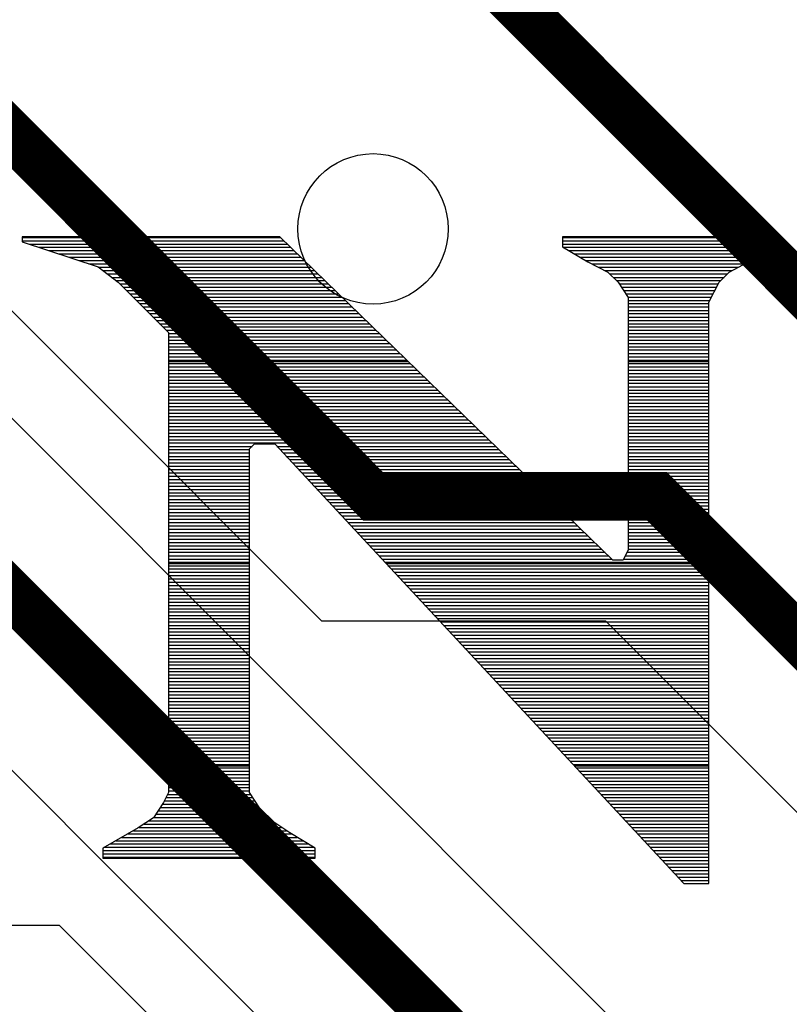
# Model space of a CAD drawing. Extents: x -394 to 5394, y -1015 to 7151.
# Tile 47 of 80: x 676 to 768, y 5440 to 5558. Entities that reach past the tile are written whole.
import ezdxf

# ---------------------------------------------------------------- set-up
doc = ezdxf.new("R2010")
doc.units = 0
for name, color, linetype in [('BG_SILKSCREEN_TOP', 3, 'CONTINUOUS'), ('ET_TOP', 132, 'CONTINUOUS'), ('VC_TOP', 132, 'CONTINUOUS')]:
    doc.layers.add(name, color=color, linetype=linetype)

msp = doc.modelspace()

# ---------------------------------------------------------------- linework, layer by layer
at = {"layer": 'BG_SILKSCREEN_TOP'}
for points in [[(676.0057, 5532.051), (676.0057, 5531.463)], [(676.0057, 5532.051), (676.0057, 5531.463)], [(676.0057, 5532.051), (676.0057, 5531.463)], [(706.8337, 5532.051), (676.0057, 5532.051)], [(706.8337, 5532.051), (676.0057, 5532.051)], [(706.8337, 5532.051), (676.0057, 5532.051)], [(676.0057, 5531.967), (706.9387, 5531.967)], [(676.0057, 5531.568), (707.3377, 5531.568)], [(676.0057, 5531.463), (685.0777, 5528.439)], [(676.0057, 5531.463), (685.0777, 5528.439)], [(676.0057, 5531.463), (685.0777, 5528.439)], [(746.7337, 5493.369), (706.8337, 5532.051)], [(746.7337, 5493.369), (706.8337, 5532.051)], [(746.7337, 5493.369), (706.8337, 5532.051)], [(766.0957, 5532.051), (740.6857, 5532.051)], [(740.6857, 5532.051), (740.6857, 5530.854)], [(766.0957, 5532.051), (740.6857, 5532.051)], [(740.6857, 5532.051), (740.6857, 5530.854)], [(740.6857, 5532.051), (740.6857, 5530.854)], [(766.0957, 5532.051), (740.6857, 5532.051)], [(740.6857, 5531.967), (766.0957, 5531.967)], [(740.6857, 5531.568), (766.0957, 5531.568)], [(766.0957, 5530.854), (766.0957, 5532.051)], [(766.0957, 5530.854), (766.0957, 5532.051)], [(766.0957, 5530.854), (766.0957, 5532.051)], [(676.8457, 5531.169), (707.7577, 5531.169)], [(678.0427, 5530.791), (708.1567, 5530.791)], [(679.2187, 5530.392), (708.5767, 5530.392)], [(740.6857, 5531.169), (766.0957, 5531.169)], [(740.6857, 5530.854), (743.7097, 5529.048)], [(740.6857, 5530.854), (743.7097, 5529.048)], [(740.6857, 5530.854), (743.7097, 5529.048)], [(740.8327, 5530.791), (765.9697, 5530.791)], [(741.4837, 5530.392), (765.2557, 5530.392)], [(761.8537, 5528.439), (766.0957, 5530.854)], [(761.8537, 5528.439), (766.0957, 5530.854)], [(761.8537, 5528.439), (766.0957, 5530.854)], [(680.4157, 5529.993), (708.9757, 5529.993)], [(681.6127, 5529.594), (709.3957, 5529.594)], [(682.8097, 5529.195), (709.7947, 5529.195)], [(742.1557, 5529.993), (764.5627, 5529.993)], [(742.8067, 5529.594), (763.8907, 5529.594)], [(743.4787, 5529.195), (763.1767, 5529.195)], [(743.7097, 5529.048), (746.1247, 5527.83)], [(743.7097, 5529.048), (746.1247, 5527.83)], [(743.7097, 5529.048), (746.1247, 5527.83)], [(683.9857, 5528.796), (710.2147, 5528.796)], [(685.0777, 5528.439), (687.4717, 5526.633)], [(685.0777, 5528.439), (687.4717, 5526.633)], [(685.0777, 5528.439), (687.4717, 5526.633)], [(685.1197, 5528.397), (710.6137, 5528.397)], [(685.6447, 5528.019), (711.0337, 5528.019)], [(744.2137, 5528.796), (762.4837, 5528.796)], [(744.9907, 5528.397), (761.7697, 5528.397)], [(745.7887, 5528.019), (760.9927, 5528.019)], [(746.1247, 5527.83), (747.3427, 5526.633)], [(746.1247, 5527.83), (747.3427, 5526.633)], [(746.1247, 5527.83), (747.3427, 5526.633)], [(759.4387, 5526.633), (760.6567, 5527.83)], [(759.4387, 5526.633), (760.6567, 5527.83)], [(759.4387, 5526.633), (760.6567, 5527.83)], [(760.6567, 5527.83), (761.8537, 5528.439)], [(760.6567, 5527.83), (761.8537, 5528.439)], [(760.6567, 5527.83), (761.8537, 5528.439)], [(686.1697, 5527.62), (711.4327, 5527.62)], [(686.6947, 5527.2), (711.8317, 5527.2)], [(687.2197, 5526.822), (712.2307, 5526.822)], [(687.4717, 5526.633), (693.5197, 5520.585)], [(687.4717, 5526.633), (693.5197, 5520.585)], [(687.4717, 5526.633), (693.5197, 5520.585)], [(746.3557, 5527.62), (760.4257, 5527.62)], [(746.7547, 5527.2), (760.0267, 5527.2)], [(747.1537, 5526.822), (759.6277, 5526.822)], [(747.3427, 5526.633), (748.5397, 5524.806)], [(747.3427, 5526.633), (748.5397, 5524.806)], [(747.3427, 5526.633), (748.5397, 5524.806)], [(758.2207, 5524.218), (759.4387, 5526.633)], [(758.2207, 5524.218), (759.4387, 5526.633)], [(758.2207, 5524.218), (759.4387, 5526.633)], [(687.6817, 5526.423), (712.6717, 5526.423)], [(688.1017, 5526.024), (713.0707, 5526.024)], [(688.4797, 5525.625), (713.4697, 5525.625)], [(747.4897, 5526.423), (759.3337, 5526.423)], [(747.7627, 5526.024), (759.1237, 5526.024)], [(748.0147, 5525.625), (758.9347, 5525.625)], [(688.8787, 5525.226), (713.8897, 5525.226)], [(689.2777, 5524.827), (714.2887, 5524.827)], [(689.6767, 5524.428), (714.6877, 5524.428)], [(748.2667, 5525.226), (758.7247, 5525.226)], [(748.5397, 5524.827), (758.5357, 5524.827)], [(748.5397, 5524.806), (748.5397, 5494.587)], [(748.5397, 5524.806), (748.5397, 5494.587)], [(748.5397, 5524.806), (748.5397, 5494.587)], [(748.5397, 5524.428), (758.3467, 5524.428)], [(690.0757, 5524.05), (715.1287, 5524.05)], [(690.4747, 5523.651), (715.5277, 5523.651)], [(690.8737, 5523.231), (715.9267, 5523.231)], [(748.5397, 5524.05), (758.2207, 5524.05)], [(748.5397, 5523.651), (758.2207, 5523.651)], [(748.5397, 5523.231), (758.2207, 5523.231)], [(758.2207, 5454.666), (758.2207, 5524.218)], [(758.2207, 5454.666), (758.2207, 5524.218)], [(758.2207, 5454.666), (758.2207, 5524.218)], [(691.2517, 5522.853), (716.3257, 5522.853)], [(691.6507, 5522.454), (716.7457, 5522.454)], [(692.0497, 5522.055), (717.1447, 5522.055)], [(748.5397, 5522.853), (758.2207, 5522.853)], [(748.5397, 5522.454), (758.2207, 5522.454)], [(748.5397, 5522.055), (758.2207, 5522.055)], [(692.4487, 5521.656), (717.5857, 5521.656)], [(692.8477, 5521.278), (717.9637, 5521.278)], [(693.2467, 5520.879), (718.3837, 5520.879)], [(748.5397, 5521.656), (758.2207, 5521.656)], [(748.5397, 5521.278), (758.2207, 5521.278)], [(748.5397, 5520.879), (758.2207, 5520.879)], [(693.5197, 5520.585), (693.5197, 5465.565)], [(693.5197, 5520.585), (693.5197, 5465.565)], [(693.5197, 5520.585), (693.5197, 5465.565)], [(693.5197, 5520.48), (718.7827, 5520.48)], [(693.5197, 5520.081), (719.2027, 5520.081)], [(693.5197, 5519.682), (719.6017, 5519.682)], [(748.5397, 5520.48), (758.2207, 5520.48)], [(748.5397, 5520.081), (758.2207, 5520.081)], [(748.5397, 5519.682), (758.2207, 5519.682)], [(693.5197, 5519.283), (720.0217, 5519.283)], [(693.5197, 5518.884), (720.4207, 5518.884)], [(693.5197, 5518.506), (720.8407, 5518.506)], [(748.5397, 5519.283), (758.2207, 5519.283)], [(748.5397, 5518.884), (758.2207, 5518.884)], [(748.5397, 5518.506), (758.2207, 5518.506)], [(693.5197, 5518.086), (721.2397, 5518.086)], [(693.5197, 5517.687), (721.6387, 5517.687)], [(693.5197, 5517.309), (722.0587, 5517.309)], [(748.5397, 5518.086), (758.2207, 5518.086)], [(748.5397, 5517.687), (758.2207, 5517.687)], [(748.5397, 5517.309), (758.2207, 5517.309)], [(693.5197, 5517.12), (722.2267, 5517.12)], [(693.5197, 5516.91), (722.4787, 5516.91)], [(693.5197, 5516.511), (722.8777, 5516.511)], [(693.5197, 5516.112), (723.2977, 5516.112)], [(748.5397, 5517.12), (758.2207, 5517.12)], [(748.5397, 5516.91), (758.2207, 5516.91)], [(748.5397, 5516.511), (758.2207, 5516.511)], [(748.5397, 5516.112), (758.2207, 5516.112)], [(693.5197, 5515.713), (723.6967, 5515.713)], [(693.5197, 5515.314), (724.0957, 5515.314)], [(693.5197, 5514.915), (724.5157, 5514.915)], [(748.5397, 5515.713), (758.2207, 5515.713)], [(748.5397, 5515.314), (758.2207, 5515.314)], [(748.5397, 5514.915), (758.2207, 5514.915)], [(693.5197, 5514.537), (724.9357, 5514.537)], [(693.5197, 5514.117), (725.3347, 5514.117)], [(693.5197, 5513.718), (725.7547, 5513.718)], [(748.5397, 5514.537), (758.2207, 5514.537)], [(748.5397, 5514.117), (758.2207, 5514.117)], [(748.5397, 5513.718), (758.2207, 5513.718)], [(693.5197, 5513.34), (726.1537, 5513.34)], [(693.5197, 5512.941), (726.5527, 5512.941)], [(693.5197, 5512.542), (726.9727, 5512.542)], [(748.5397, 5513.34), (758.2207, 5513.34)], [(748.5397, 5512.941), (758.2207, 5512.941)], [(748.5397, 5512.542), (758.2207, 5512.542)], [(693.5197, 5512.143), (727.3717, 5512.143)], [(693.5197, 5511.744), (727.7917, 5511.744)], [(693.5197, 5511.366), (728.2117, 5511.366)], [(748.5397, 5512.143), (758.2207, 5512.143)], [(748.5397, 5511.744), (758.2207, 5511.744)], [(748.5397, 5511.366), (758.2207, 5511.366)], [(693.5197, 5510.946), (728.6107, 5510.946)], [(693.5197, 5510.568), (729.0097, 5510.568)], [(693.5197, 5510.169), (729.4297, 5510.169)], [(748.5397, 5510.946), (758.2207, 5510.946)], [(748.5397, 5510.568), (758.2207, 5510.568)], [(748.5397, 5510.169), (758.2207, 5510.169)], [(693.5197, 5509.749), (729.8287, 5509.749)], [(693.5197, 5509.371), (730.2487, 5509.371)], [(693.5197, 5508.972), (730.6687, 5508.972)], [(748.5397, 5509.749), (758.2207, 5509.749)], [(748.5397, 5509.371), (758.2207, 5509.371)], [(748.5397, 5508.972), (758.2207, 5508.972)], [(693.5197, 5508.573), (731.0677, 5508.573)], [(693.5197, 5508.174), (731.4667, 5508.174)], [(693.5197, 5507.775), (731.8867, 5507.775)], [(748.5397, 5508.573), (758.2207, 5508.573)], [(748.5397, 5508.174), (758.2207, 5508.174)], [(748.5397, 5507.775), (758.2207, 5507.775)], [(693.5197, 5507.397), (732.2857, 5507.397)], [(693.5197, 5506.977), (703.5157, 5506.977)], [(693.5197, 5506.599), (703.2217, 5506.599)], [(703.2217, 5506.683), (703.8097, 5507.292)], [(703.2217, 5506.683), (703.8097, 5507.292)], [(703.2217, 5506.683), (703.8097, 5507.292)], [(703.2217, 5465.565), (703.2217, 5506.683)], [(703.2217, 5465.565), (703.2217, 5506.683)], [(703.2217, 5465.565), (703.2217, 5506.683)], [(703.8097, 5507.292), (706.2457, 5507.292)], [(703.8097, 5507.292), (706.2457, 5507.292)], [(703.8097, 5507.292), (706.2457, 5507.292)], [(706.2457, 5507.292), (755.1967, 5454.666)], [(706.2457, 5507.292), (755.1967, 5454.666)], [(706.2457, 5507.292), (755.1967, 5454.666)], [(706.4977, 5506.977), (732.7057, 5506.977)], [(706.8757, 5506.599), (733.1047, 5506.599)], [(748.5397, 5507.397), (758.2207, 5507.397)], [(748.5397, 5506.977), (758.2207, 5506.977)], [(748.5397, 5506.599), (758.2207, 5506.599)], [(693.5197, 5506.2), (703.2217, 5506.2)], [(693.5197, 5505.78), (703.2217, 5505.78)], [(693.5197, 5505.402), (703.2217, 5505.402)], [(707.2327, 5506.2), (733.5247, 5506.2)], [(707.6107, 5505.78), (733.9237, 5505.78)], [(707.9887, 5505.402), (734.3437, 5505.402)], [(748.5397, 5506.2), (758.2207, 5506.2)], [(748.5397, 5505.78), (758.2207, 5505.78)], [(748.5397, 5505.402), (758.2207, 5505.402)], [(693.5197, 5505.003), (703.2217, 5505.003)], [(693.5197, 5504.604), (703.2217, 5504.604)], [(708.3457, 5505.003), (734.7217, 5505.003)], [(708.7027, 5504.604), (735.1627, 5504.604)], [(748.5397, 5505.003), (758.2207, 5505.003)], [(748.5397, 5504.604), (758.2207, 5504.604)], [(693.5197, 5504.205), (703.2217, 5504.205)], [(693.5197, 5503.806), (703.2217, 5503.806)], [(693.5197, 5503.428), (703.2217, 5503.428)], [(709.0807, 5504.205), (735.5617, 5504.205)], [(709.4587, 5503.806), (735.9817, 5503.806)], [(709.8367, 5503.428), (736.3807, 5503.428)], [(748.5397, 5504.205), (758.2207, 5504.205)], [(748.5397, 5503.806), (758.2207, 5503.806)], [(748.5397, 5503.428), (758.2207, 5503.428)], [(693.5197, 5503.008), (703.2217, 5503.008)], [(693.5197, 5502.63), (703.2217, 5502.63)], [(693.5197, 5502.231), (703.2217, 5502.231)], [(710.1937, 5503.008), (736.7797, 5503.008)], [(710.5717, 5502.63), (737.1787, 5502.63)], [(710.9077, 5502.231), (737.6197, 5502.231)], [(748.5397, 5503.008), (758.2207, 5503.008)], [(748.5397, 5502.63), (758.2207, 5502.63)], [(748.5397, 5502.231), (758.2207, 5502.231)], [(693.5197, 5501.811), (703.2217, 5501.811)], [(693.5197, 5501.433), (703.2217, 5501.433)], [(693.5197, 5501.055), (703.2217, 5501.055)], [(711.2857, 5501.811), (738.0187, 5501.811)], [(711.6637, 5501.433), (738.4177, 5501.433)], [(712.0417, 5501.055), (738.8377, 5501.055)], [(748.5397, 5501.811), (758.2207, 5501.811)], [(748.5397, 5501.433), (758.2207, 5501.433)], [(748.5397, 5501.055), (758.2207, 5501.055)], [(693.5197, 5500.635), (703.2217, 5500.635)], [(693.5197, 5500.257), (703.2217, 5500.257)], [(693.5197, 5499.858), (703.2217, 5499.858)], [(712.4197, 5500.635), (739.2367, 5500.635)], [(712.7767, 5500.257), (739.6357, 5500.257)], [(713.1337, 5499.858), (740.0767, 5499.858)], [(748.5397, 5500.635), (758.2207, 5500.635)], [(748.5397, 5500.257), (758.2207, 5500.257)], [(748.5397, 5499.858), (758.2207, 5499.858)], [(693.5197, 5499.459), (703.2217, 5499.459)], [(693.5197, 5499.06), (703.2217, 5499.06)], [(693.5197, 5498.661), (703.2217, 5498.661)], [(713.5117, 5499.459), (740.4757, 5499.459)], [(713.8687, 5499.06), (740.8747, 5499.06)], [(714.2467, 5498.661), (741.2737, 5498.661)], [(748.5397, 5499.459), (758.2207, 5499.459)], [(748.5397, 5499.06), (758.2207, 5499.06)], [(748.5397, 5498.661), (758.2207, 5498.661)], [(693.5197, 5498.283), (703.2217, 5498.283)], [(693.5197, 5497.863), (703.2217, 5497.863)], [(693.5197, 5497.464), (703.2217, 5497.464)], [(714.6247, 5498.283), (741.6937, 5498.283)], [(714.9817, 5497.863), (742.0927, 5497.863)], [(715.3597, 5497.464), (742.5127, 5497.464)], [(748.5397, 5498.283), (758.2207, 5498.283)], [(748.5397, 5497.863), (758.2207, 5497.863)], [(748.5397, 5497.464), (758.2207, 5497.464)], [(693.5197, 5497.086), (703.2217, 5497.086)], [(693.5197, 5496.666), (703.2217, 5496.666)], [(693.5197, 5496.288), (703.2217, 5496.288)], [(715.7377, 5497.086), (742.9117, 5497.086)], [(716.0947, 5496.666), (743.3317, 5496.666)], [(716.4517, 5496.288), (743.7307, 5496.288)], [(748.5397, 5497.086), (758.2207, 5497.086)], [(748.5397, 5496.666), (758.2207, 5496.666)], [(748.5397, 5496.288), (758.2207, 5496.288)], [(693.5197, 5495.889), (703.2217, 5495.889)], [(693.5197, 5495.49), (703.2217, 5495.49)], [(693.5197, 5495.091), (703.2217, 5495.091)], [(716.8297, 5495.889), (744.1507, 5495.889)], [(717.2077, 5495.49), (744.5497, 5495.49)], [(717.5857, 5495.091), (744.9697, 5495.091)], [(748.5397, 5495.889), (758.2207, 5495.889)], [(748.5397, 5495.49), (758.2207, 5495.49)], [(748.5397, 5495.091), (758.2207, 5495.091)], [(693.5197, 5494.692), (703.2217, 5494.692)], [(693.5197, 5494.314), (703.2217, 5494.314)], [(693.5197, 5493.894), (703.2217, 5493.894)], [(717.9637, 5494.692), (745.3687, 5494.692)], [(718.3207, 5494.314), (745.7887, 5494.314)], [(718.6777, 5493.894), (746.1877, 5493.894)], [(748.5397, 5494.587), (747.9517, 5493.369)], [(748.5397, 5494.587), (747.9517, 5493.369)], [(748.5397, 5494.587), (747.9517, 5493.369)], [(748.2037, 5493.894), (758.2207, 5493.894)], [(748.4137, 5494.314), (758.2207, 5494.314)], [(748.5397, 5494.692), (758.2207, 5494.692)], [(693.5197, 5493.495), (703.2217, 5493.495)], [(693.5197, 5493.117), (703.2217, 5493.117)], [(693.5197, 5492.949), (703.2217, 5492.949)], [(693.5197, 5492.697), (703.2217, 5492.697)], [(719.0557, 5493.495), (746.5867, 5493.495)], [(719.4127, 5493.117), (758.2207, 5493.117)], [(719.5597, 5492.949), (758.2207, 5492.949)], [(719.7907, 5492.697), (758.2207, 5492.697)], [(747.9517, 5493.369), (746.7337, 5493.369)], [(747.9517, 5493.369), (746.7337, 5493.369)], [(747.9517, 5493.369), (746.7337, 5493.369)], [(748.0147, 5493.495), (758.2207, 5493.495)], [(693.5197, 5492.319), (703.2217, 5492.319)], [(693.5197, 5491.92), (703.2217, 5491.92)], [(693.5197, 5491.521), (703.2217, 5491.521)], [(720.1687, 5492.319), (758.2207, 5492.319)], [(720.5257, 5491.92), (758.2207, 5491.92)], [(720.9037, 5491.521), (758.2207, 5491.521)], [(693.5197, 5491.143), (703.2217, 5491.143)], [(693.5197, 5490.723), (703.2217, 5490.723)], [(693.5197, 5490.345), (703.2217, 5490.345)], [(721.2607, 5491.143), (758.2207, 5491.143)], [(721.6387, 5490.723), (758.2207, 5490.723)], [(721.9957, 5490.345), (758.2207, 5490.345)], [(693.5197, 5489.946), (703.2217, 5489.946)], [(693.5197, 5489.526), (703.2217, 5489.526)], [(693.5197, 5489.148), (703.2217, 5489.148)], [(722.3737, 5489.946), (758.2207, 5489.946)], [(722.7517, 5489.526), (758.2207, 5489.526)], [(723.1087, 5489.148), (758.2207, 5489.148)], [(693.5197, 5488.749), (703.2217, 5488.749)], [(693.5197, 5488.35), (703.2217, 5488.35)], [(693.5197, 5487.951), (703.2217, 5487.951)], [(723.4867, 5488.749), (758.2207, 5488.749)], [(723.8647, 5488.35), (758.2207, 5488.35)], [(724.2217, 5487.951), (758.2207, 5487.951)], [(693.5197, 5487.552), (703.2217, 5487.552)], [(693.5197, 5487.174), (703.2217, 5487.174)], [(693.5197, 5486.754), (703.2217, 5486.754)], [(724.5787, 5487.552), (758.2207, 5487.552)], [(724.9567, 5487.174), (758.2207, 5487.174)], [(725.3347, 5486.754), (758.2207, 5486.754)], [(693.5197, 5486.376), (703.2217, 5486.376)], [(693.5197, 5485.977), (703.2217, 5485.977)], [(693.5197, 5485.557), (703.2217, 5485.557)], [(725.7127, 5486.376), (758.2207, 5486.376)], [(726.0697, 5485.977), (758.2207, 5485.977)], [(726.4477, 5485.557), (758.2207, 5485.557)], [(693.5197, 5485.179), (703.2217, 5485.179)], [(693.5197, 5484.78), (703.2217, 5484.78)], [(693.5197, 5484.381), (703.2217, 5484.381)], [(726.7837, 5485.179), (758.2207, 5485.179)], [(727.1617, 5484.78), (758.2207, 5484.78)], [(727.5397, 5484.381), (758.2207, 5484.381)], [(693.5197, 5483.982), (703.2217, 5483.982)], [(693.5197, 5483.583), (703.2217, 5483.583)], [(693.5197, 5483.205), (703.2217, 5483.205)], [(727.9177, 5483.982), (758.2207, 5483.982)], [(728.2957, 5483.583), (758.2207, 5483.583)], [(728.6527, 5483.205), (758.2207, 5483.205)], [(693.5197, 5482.785), (703.2217, 5482.785)], [(693.5197, 5482.407), (703.2217, 5482.407)], [(693.5197, 5482.008), (703.2217, 5482.008)], [(729.0097, 5482.785), (758.2207, 5482.785)], [(729.3877, 5482.407), (758.2207, 5482.407)], [(729.7447, 5482.008), (758.2207, 5482.008)], [(693.5197, 5481.588), (703.2217, 5481.588)], [(693.5197, 5481.21), (703.2217, 5481.21)], [(693.5197, 5480.832), (703.2217, 5480.832)], [(730.1227, 5481.588), (758.2207, 5481.588)], [(730.5007, 5481.21), (758.2207, 5481.21)], [(730.8577, 5480.832), (758.2207, 5480.832)], [(693.5197, 5480.412), (703.2217, 5480.412)], [(693.5197, 5480.034), (703.2217, 5480.034)], [(693.5197, 5479.635), (703.2217, 5479.635)], [(731.2357, 5480.412), (758.2207, 5480.412)], [(731.6137, 5480.034), (758.2207, 5480.034)], [(731.9707, 5479.635), (758.2207, 5479.635)], [(693.5197, 5479.236), (703.2217, 5479.236)], [(693.5197, 5478.837), (703.2217, 5478.837)], [(693.5197, 5478.438), (703.2217, 5478.438)], [(732.3277, 5479.236), (758.2207, 5479.236)], [(732.7057, 5478.837), (758.2207, 5478.837)], [(733.0837, 5478.438), (758.2207, 5478.438)], [(693.5197, 5478.06), (703.2217, 5478.06)], [(693.5197, 5477.64), (703.2217, 5477.64)], [(693.5197, 5477.241), (703.2217, 5477.241)], [(733.4617, 5478.06), (758.2207, 5478.06)], [(733.8397, 5477.64), (758.2207, 5477.64)], [(734.1967, 5477.241), (758.2207, 5477.241)], [(693.5197, 5476.863), (703.2217, 5476.863)], [(693.5197, 5476.443), (703.2217, 5476.443)], [(693.5197, 5476.065), (703.2217, 5476.065)], [(734.5537, 5476.863), (758.2207, 5476.863)], [(734.9317, 5476.443), (758.2207, 5476.443)], [(735.2887, 5476.065), (758.2207, 5476.065)], [(693.5197, 5475.666), (703.2217, 5475.666)], [(693.5197, 5475.267), (703.2217, 5475.267)], [(693.5197, 5474.868), (703.2217, 5474.868)], [(735.6667, 5475.666), (758.2207, 5475.666)], [(736.0447, 5475.267), (758.2207, 5475.267)], [(736.4017, 5474.868), (758.2207, 5474.868)], [(693.5197, 5474.469), (703.2217, 5474.469)], [(693.5197, 5474.091), (703.2217, 5474.091)], [(693.5197, 5473.671), (703.2217, 5473.671)], [(736.7797, 5474.469), (758.2207, 5474.469)], [(737.1367, 5474.091), (758.2207, 5474.091)], [(737.5147, 5473.671), (758.2207, 5473.671)], [(693.5197, 5473.272), (703.2217, 5473.272)], [(693.5197, 5472.894), (703.2217, 5472.894)], [(693.5197, 5472.474), (703.2217, 5472.474)], [(737.8717, 5473.272), (758.2207, 5473.272)], [(738.2497, 5472.894), (758.2207, 5472.894)], [(738.6277, 5472.474), (758.2207, 5472.474)], [(693.5197, 5472.096), (703.2217, 5472.096)], [(693.5197, 5471.697), (703.2217, 5471.697)], [(693.5197, 5471.298), (703.2217, 5471.298)], [(738.9847, 5472.096), (758.2207, 5472.096)], [(739.3627, 5471.697), (758.2207, 5471.697)], [(739.7407, 5471.298), (758.2207, 5471.298)], [(693.5197, 5470.899), (703.2217, 5470.899)], [(693.5197, 5470.5), (703.2217, 5470.5)], [(693.5197, 5470.122), (703.2217, 5470.122)], [(740.0977, 5470.899), (758.2207, 5470.899)], [(740.4547, 5470.5), (758.2207, 5470.5)], [(740.8327, 5470.122), (758.2207, 5470.122)], [(693.5197, 5469.723), (703.2217, 5469.723)], [(693.5197, 5469.303), (703.2217, 5469.303)], [(693.5197, 5468.925), (703.2217, 5468.925)], [(741.2107, 5469.723), (758.2207, 5469.723)], [(741.5887, 5469.303), (758.2207, 5469.303)], [(741.9457, 5468.925), (758.2207, 5468.925)], [(693.5197, 5468.757), (703.2217, 5468.757)], [(693.5197, 5468.526), (703.2217, 5468.526)], [(693.5197, 5468.127), (703.2217, 5468.127)], [(693.5197, 5467.728), (703.2217, 5467.728)], [(742.0927, 5468.757), (758.2207, 5468.757)], [(742.3237, 5468.526), (758.2207, 5468.526)], [(742.6597, 5468.127), (758.2207, 5468.127)], [(743.0377, 5467.728), (758.2207, 5467.728)], [(693.5197, 5467.329), (703.2217, 5467.329)], [(693.5197, 5466.93), (703.2217, 5466.93)], [(693.5197, 5466.531), (703.2217, 5466.531)], [(743.4157, 5467.329), (758.2207, 5467.329)], [(743.7937, 5466.93), (758.2207, 5466.93)], [(744.1717, 5466.531), (758.2207, 5466.531)], [(693.5197, 5465.565), (692.9317, 5464.347)], [(693.5197, 5465.565), (692.9317, 5464.347)], [(693.5197, 5465.565), (692.9317, 5464.347)], [(693.4357, 5465.334), (703.3477, 5465.334)], [(693.5197, 5466.153), (703.2217, 5466.153)], [(693.5197, 5465.754), (703.2217, 5465.754)], [(704.4187, 5463.738), (703.2217, 5465.565)], [(704.4187, 5463.738), (703.2217, 5465.565)], [(704.4187, 5463.738), (703.2217, 5465.565)], [(744.5287, 5466.153), (758.2207, 5466.153)], [(744.8857, 5465.754), (758.2207, 5465.754)], [(745.2637, 5465.334), (758.2207, 5465.334)], [(692.9317, 5464.347), (691.7137, 5462.541)], [(692.9317, 5464.347), (691.7137, 5462.541)], [(692.9317, 5464.347), (691.7137, 5462.541)], [(692.8057, 5464.158), (704.1457, 5464.158)], [(693.0157, 5464.557), (703.8727, 5464.557)], [(693.2257, 5464.956), (703.5997, 5464.956)], [(745.6417, 5464.956), (758.2207, 5464.956)], [(745.9987, 5464.557), (758.2207, 5464.557)], [(746.3767, 5464.158), (758.2207, 5464.158)], [(692.2597, 5463.36), (704.7967, 5463.36)], [(692.5327, 5463.759), (704.3977, 5463.759)], [(706.2457, 5461.932), (704.4187, 5463.738)], [(706.2457, 5461.932), (704.4187, 5463.738)], [(706.2457, 5461.932), (704.4187, 5463.738)], [(746.7547, 5463.759), (758.2207, 5463.759)], [(747.1117, 5463.36), (758.2207, 5463.36)], [(691.7137, 5462.541), (689.8867, 5461.323)], [(691.7137, 5462.541), (689.8867, 5461.323)], [(691.7137, 5462.541), (689.8867, 5461.323)], [(691.1887, 5462.184), (705.9937, 5462.184)], [(691.7347, 5462.562), (705.5737, 5462.562)], [(692.0077, 5462.961), (705.1957, 5462.961)], [(708.0307, 5460.714), (706.2457, 5461.932)], [(708.0307, 5460.714), (706.2457, 5461.932)], [(708.0307, 5460.714), (706.2457, 5461.932)], [(747.4897, 5462.961), (758.2207, 5462.961)], [(747.8467, 5462.562), (758.2207, 5462.562)], [(748.2037, 5462.184), (758.2207, 5462.184)], [(689.8867, 5461.323), (685.6657, 5458.908)], [(689.8867, 5461.323), (685.6657, 5458.908)], [(689.8867, 5461.323), (685.6657, 5458.908)], [(689.3197, 5460.987), (707.6527, 5460.987)], [(689.9917, 5461.386), (707.0437, 5461.386)], [(690.5797, 5461.785), (706.4557, 5461.785)], [(711.0547, 5458.908), (708.0307, 5460.714)], [(711.0547, 5458.908), (708.0307, 5460.714)], [(711.0547, 5458.908), (708.0307, 5460.714)], [(748.5817, 5461.785), (758.2207, 5461.785)], [(748.9597, 5461.386), (758.2207, 5461.386)], [(749.3377, 5460.987), (758.2207, 5460.987)], [(687.2197, 5459.79), (709.5847, 5459.79)], [(687.9127, 5460.189), (708.9127, 5460.189)], [(688.6057, 5460.609), (708.2617, 5460.609)], [(749.7157, 5460.609), (758.2207, 5460.609)], [(750.0727, 5460.189), (758.2207, 5460.189)], [(750.4297, 5459.79), (758.2207, 5459.79)], [(685.6657, 5458.908), (685.6657, 5457.711)], [(685.6657, 5458.908), (685.6657, 5457.711)], [(685.6657, 5458.908), (685.6657, 5457.711)], [(685.6657, 5458.614), (711.0547, 5458.614)], [(685.8337, 5459.013), (710.9077, 5459.013)], [(686.5267, 5459.412), (710.2357, 5459.412)], [(711.0547, 5457.711), (711.0547, 5458.908)], [(711.0547, 5457.711), (711.0547, 5458.908)], [(711.0547, 5457.711), (711.0547, 5458.908)], [(750.8077, 5459.412), (758.2207, 5459.412)], [(751.1647, 5459.013), (758.2207, 5459.013)], [(751.5427, 5458.614), (758.2207, 5458.614)], [(685.6657, 5458.215), (711.0547, 5458.215)], [(685.6657, 5457.816), (711.0547, 5457.816)], [(685.6657, 5457.711), (711.0547, 5457.711)], [(685.6657, 5457.711), (711.0547, 5457.711)], [(685.6657, 5457.711), (711.0547, 5457.711)], [(751.9207, 5458.215), (758.2207, 5458.215)], [(752.2777, 5457.816), (758.2207, 5457.816)], [(752.6557, 5457.417), (758.2207, 5457.417)], [(753.0127, 5457.018), (758.2207, 5457.018)], [(753.3907, 5456.64), (758.2207, 5456.64)], [(753.7477, 5456.22), (758.2207, 5456.22)], [(754.1257, 5455.821), (758.2207, 5455.821)], [(754.5037, 5455.443), (758.2207, 5455.443)], [(754.8607, 5455.044), (758.2207, 5455.044)], [(755.1967, 5454.666), (758.2207, 5454.666)], [(755.1967, 5454.666), (758.2207, 5454.666)], [(755.1967, 5454.666), (758.2207, 5454.666)]]:
    msp.add_lwpolyline(points, dxfattribs=at)
at = {"layer": 'ET_TOP'}
msp.add_lwpolyline([(1011.9002, 5368.1719), (741.4619, 5638.6102), (565.5902, 5638.6102), (565.5902, 5639.7102), (459.5898, 5639.7102), (459.5898, 5544.7198), (565.5902, 5544.7198), (565.5902, 5545.8198), (652.1081, 5545.8198), (711.8281, 5486.0998), (745.8281, 5486.0998), (931.0998, 5300.8281)], dxfattribs=at)
at = {"layer": 'ET_TOP', "const_width": 5.8}
for points in [[(650, 3090), (650, 3144), (523, 3271), (481, 3271), (398, 3354), (398, 3714), (595, 3911), (595, 4269), (694.6, 4368.6), (694.6, 4620.4), (676, 4639), (676, 4699.5162), (730.4838, 4754), (825.0324, 4754), (966, 4894.9676), (966, 5329), (702.79, 5592.21), (512.59, 5592.21)], [(512.59, 5560.72), (658.28, 5560.72), (718, 5501), (752, 5501), (946, 5307), (946, 4894.4838), (819.5162, 4768), (724.9676, 4768), (658, 4701.0324), (658, 4637), (680, 4615), (680, 4374), (575, 4269), (575, 3913), (377, 3715), (377, 3344), (480, 3241), (519, 3241), (533.5, 3226.5)], [(801, 5334), (801, 5363), (666.27, 5497.73), (512.59, 5497.73)]]:
    msp.add_lwpolyline(points, dxfattribs=at)
at = {"layer": 'ET_TOP'}
for points in [[(851.7938, 5317.1844, -0.513522), (848.0056, 5311.9002), (818.1719, 5311.9002), (811.9663, 5318.1058, -0.406293), (811.8906, 5323.6849, 0.220153), (815.912, 5335.6246), (815.9002, 5335.7326), (815.9002, 5369.1719), (672.4419, 5512.6302)], [(660.0981, 5482.8298), (786.0998, 5356.8281), (786.0998, 5353.6291, -0.668175), (779.2714, 5350.8007), (680.4419, 5449.6302), (565.5902, 5449.6302)]]:
    msp.add_lwpolyline(points, format="xyb", dxfattribs=at)
at = {"layer": 'VC_TOP'}
msp.add_circle((718, 5533), 9, dxfattribs=at)

doc.saveas('drawing.dxf')
